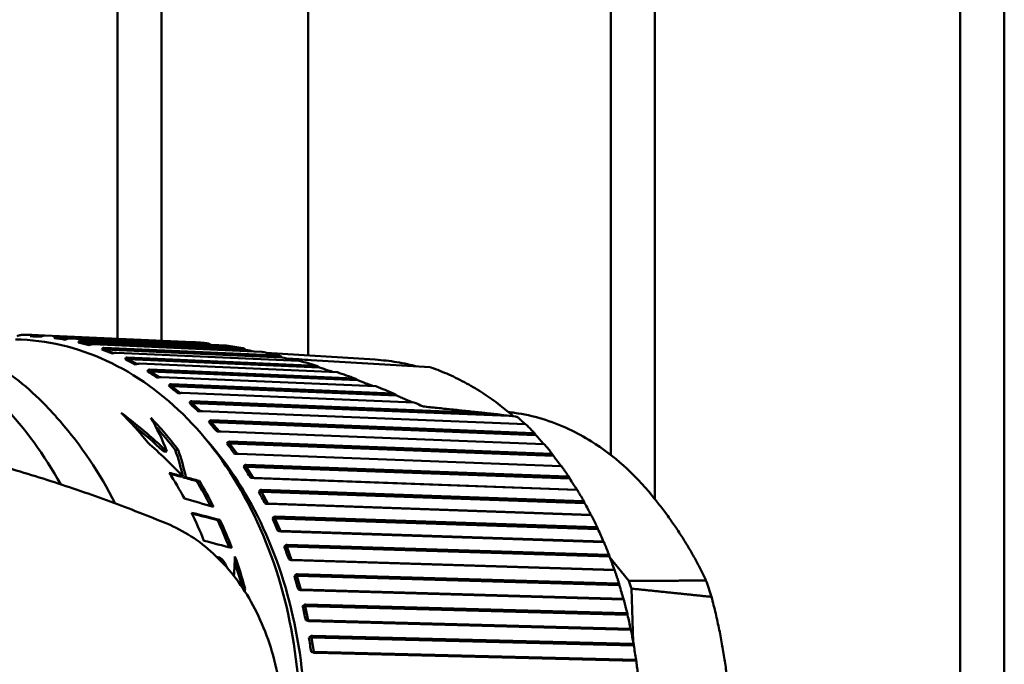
# Model space of a CAD drawing. Header units: millimetres. Extents: x 0 to 6049, y -120 to 1682.
# Tile 133 of 256: x 1227 to 1261, y 1110 to 1132. Entities that reach past the tile are written whole.
import ezdxf

# ---------------------------------------------------------------- set-up
doc = ezdxf.new("R2010")
doc.units = ezdxf.units.MM
doc.header["$LTSCALE"] = 2
doc.layers.add('Sichtbar (ISO)', color=7, linetype='Continuous', lineweight=50)

msp = doc.modelspace()

# ---------------------------------------------------------------- linework, layer by layer
at = {"layer": 'Sichtbar (ISO)'}
for p, q in [((1230.407, 1375.979), (1230.407, 1120.797)), ((1231.907, 1120.729), (1231.907, 1157.083)), ((1236.907, 1157.083), (1236.907, 1120.228)), ((1247.207, 1116.838), (1247.207, 1145.37)), ((1248.707, 1145.37), (1248.707, 1115.337)), ((1259.107, 1095.37), (1259.107, 1145.37)), ((1260.607, 1145.37), (1260.607, 1095.37)), ((1227.44, 1120.88), (1227.527, 1120.879)), ((1227.923, 1120.907), (1227.495, 1120.927)), ((1227.816, 1120.866), (1227.527, 1120.879)), ((1227.938, 1120.908), (1232.976, 1120.681)), ((1233.487, 1120.638), (1228.321, 1120.87)), ((1228.263, 1120.82), (1228.35, 1120.819)), ((1228.651, 1120.772), (1228.35, 1120.819)), ((1228.35, 1120.819), (1228.737, 1120.801)), ((1228.761, 1120.803), (1234.115, 1120.562)), ((1229.079, 1120.669), (1229.166, 1120.668)), ((1229.141, 1120.723), (1229.14, 1120.723)), ((1234.665, 1120.476), (1229.141, 1120.723)), ((1229.476, 1120.585), (1229.166, 1120.668)), ((1229.166, 1120.668), (1234.773, 1120.417)), ((1229.574, 1120.607), (1235.329, 1120.349)), ((1229.882, 1120.429), (1229.969, 1120.427)), ((1235.902, 1120.221), (1229.947, 1120.485)), ((1229.947, 1120.485), (1229.947, 1120.485)), ((1230.283, 1120.306), (1229.969, 1120.427)), ((1229.969, 1120.427), (1236.011, 1120.16)), ((1230.371, 1120.321), (1236.589, 1120.046)), ((1239.189, 1120.083), (1235.477, 1120.319)), ((1230.667, 1120.1), (1230.754, 1120.098)), ((1237.178, 1119.877), (1230.735, 1120.158)), ((1230.735, 1120.158), (1230.735, 1120.158)), ((1231.068, 1119.938), (1230.754, 1120.098)), ((1230.754, 1120.098), (1237.289, 1119.813)), ((1231.148, 1119.948), (1237.882, 1119.654)), ((1237.001, 1120.07), (1241.055, 1119.823)), ((1231.428, 1119.685), (1231.515, 1119.683)), ((1238.48, 1119.446), (1231.5, 1119.745)), ((1231.826, 1119.483), (1231.515, 1119.683)), ((1231.515, 1119.683), (1238.591, 1119.38)), ((1231.898, 1119.49), (1239.193, 1119.177)), ((1232.16, 1119.187), (1232.247, 1119.185)), ((1239.796, 1118.932), (1232.236, 1119.249)), ((1232.551, 1118.946), (1232.247, 1119.185)), ((1232.247, 1119.185), (1239.907, 1118.864)), ((1232.616, 1118.95), (1240.513, 1118.62)), ((1232.858, 1118.609), (1232.945, 1118.607)), ((1242.762, 1118.272), (1232.938, 1118.672)), ((1233.238, 1118.33), (1232.945, 1118.607)), ((1232.945, 1118.607), (1243.748, 1118.167)), ((1233.299, 1118.332), (1244.298, 1117.884)), ((1243.748, 1118.167), (1243.966, 1118.144)), ((1233.518, 1117.955), (1233.605, 1117.954)), ((1244.587, 1117.586), (1233.602, 1118.019)), ((1233.884, 1117.64), (1233.605, 1117.954)), ((1233.605, 1117.954), (1244.649, 1117.518)), ((1233.94, 1117.64), (1244.925, 1117.207)), ((1244.649, 1117.518), (1244.635, 1117.545)), ((1234.134, 1117.23), (1234.221, 1117.229)), ((1234.484, 1116.88), (1234.221, 1117.229)), ((1234.221, 1117.229), (1245.252, 1116.809)), ((1245.194, 1116.877), (1234.222, 1117.295)), ((1232.086, 1116.96), (1231.985, 1116.953)), ((1232.477, 1117.016), (1232.375, 1117.009)), ((1234.535, 1116.879), (1245.507, 1116.462)), ((1245.252, 1116.809), (1245.239, 1116.837)), ((1245.755, 1116.104), (1234.796, 1116.503)), ((1234.703, 1116.439), (1234.79, 1116.438)), ((1235.031, 1116.059), (1234.79, 1116.438)), ((1234.79, 1116.438), (1245.809, 1116.036)), ((1232.639, 1116.107), (1232.545, 1116.101)), ((1232.736, 1116.081), (1232.643, 1116.074)), ((1233.193, 1115.956), (1233.1, 1115.95)), ((1234.944, 1116.061), (1235.031, 1116.059)), ((1235.031, 1116.059), (1246.05, 1115.657)), ((1235.081, 1116.054), (1246.041, 1115.655)), ((1245.809, 1116.036), (1245.798, 1116.063)), ((1235.221, 1115.587), (1235.308, 1115.585)), ((1235.524, 1115.181), (1235.308, 1115.585)), ((1235.308, 1115.585), (1246.316, 1115.202)), ((1246.266, 1115.27), (1235.317, 1115.651)), ((1246.057, 1115.656), (1246.05, 1115.657)), ((1235.437, 1115.183), (1235.524, 1115.181)), ((1235.524, 1115.181), (1246.532, 1114.798)), ((1235.574, 1115.171), (1246.523, 1114.79)), ((1246.316, 1115.202), (1246.306, 1115.23)), ((1233.899, 1114.628), (1233.813, 1114.622)), ((1235.684, 1114.679), (1235.771, 1114.678)), ((1235.962, 1114.251), (1235.771, 1114.678)), ((1235.771, 1114.678), (1246.769, 1114.315)), ((1246.723, 1114.381), (1235.784, 1114.742)), ((1246.539, 1114.795), (1246.532, 1114.798)), ((1235.874, 1114.252), (1235.962, 1114.251)), ((1235.962, 1114.251), (1246.96, 1113.888)), ((1236.011, 1114.235), (1246.949, 1113.874)), ((1246.769, 1114.315), (1246.761, 1114.342)), ((1246.966, 1113.882), (1246.96, 1113.888)), ((1236.089, 1113.723), (1236.176, 1113.721)), ((1236.339, 1113.274), (1236.176, 1113.721)), ((1236.176, 1113.721), (1247.166, 1113.38)), ((1247.124, 1113.444), (1236.193, 1113.784)), ((1236.252, 1113.276), (1236.339, 1113.274)), ((1236.339, 1113.274), (1247.329, 1112.933)), ((1236.387, 1113.254), (1247.317, 1112.914)), ((1247.166, 1113.38), (1247.159, 1113.406)), ((1247.18, 1113.343), (1247.826, 1112.551)), ((1247.335, 1112.925), (1247.329, 1112.933)), ((1236.433, 1112.724), (1236.52, 1112.723)), ((1236.655, 1112.259), (1236.52, 1112.723)), ((1236.52, 1112.723), (1247.503, 1112.403)), ((1247.464, 1112.466), (1236.542, 1112.783)), ((1234.756, 1112.289), (1234.687, 1112.284)), ((1236.568, 1112.26), (1236.655, 1112.259)), ((1236.655, 1112.259), (1247.638, 1111.939)), ((1236.702, 1112.233), (1247.625, 1111.915)), ((1247.503, 1112.403), (1247.498, 1112.429)), ((1247.97, 1110.482), (1247.916, 1112.289)), ((1247.643, 1111.929), (1247.638, 1111.939)), ((1236.714, 1111.69), (1236.802, 1111.688)), ((1236.908, 1111.211), (1236.802, 1111.688)), ((1236.802, 1111.688), (1247.778, 1111.392)), ((1247.744, 1111.452), (1236.826, 1111.747)), ((1236.82, 1111.212), (1236.908, 1111.211)), ((1236.908, 1111.211), (1247.884, 1110.914)), ((1236.952, 1111.18), (1247.869, 1110.885)), ((1247.778, 1111.392), (1247.775, 1111.416)), ((1247.889, 1110.902), (1247.884, 1110.914)), ((1236.931, 1110.627), (1237.018, 1110.625)), ((1237.094, 1110.137), (1237.018, 1110.625)), ((1237.018, 1110.625), (1247.99, 1110.352)), ((1247.959, 1110.409), (1237.046, 1110.681)), ((1237.007, 1110.139), (1237.094, 1110.137)), ((1237.094, 1110.137), (1248.066, 1109.864)), ((1247.99, 1110.352), (1247.988, 1110.376)), ((1237.136, 1110.101), (1248.049, 1109.83)), ((1248.07, 1109.85), (1248.066, 1109.864))]:
    msp.add_line(p, q, dxfattribs=at)
msp.add_arc((1241.048, 1119.723), 0.1, 70.7907, 80.8245, dxfattribs=at)
for centre, major_axis, ratio, start_param, end_param in [((1227.675, 1120.871), (0.707, -0.03), 0.00169, 4.373534, 4.908533), ((1228.497, 1120.791), (0.702, -0.108), 0.00948, 4.374417, 4.909416), ((1229.31, 1120.62), (0.693, -0.185), 0.016915, 4.376469, 4.911468), ((1230.109, 1120.359), (0.678, -0.261), 0.023752, 4.379533, 4.914532), ((1230.889, 1120.01), (0.659, -0.335), 0.029823, 4.383399, 4.918398), ((1231.644, 1119.576), (0.636, -0.407), 0.035041, 4.387832, 4.922831), ((1232.369, 1119.06), (0.608, -0.476), 0.039394, 4.392608, 4.927607), ((1219.613, 1106.877), (-0.278, -14.794), 0.746427, 2.235398, 2.489776), ((1233.058, 1118.465), (0.576, -0.542), 0.042929, 4.397536, 4.932535), ((1224.622, 1107.562), (0.249, 13.248), 0.746427, 5.547874, 5.668127), ((1227.743, 1107.503), (-7.183, 12.484), 0.648391, 5.144381, 5.296743), ((1227.743, 1107.503), (-7.129, 12.39), 0.648391, 5.151324, 5.258345), ((1221.837, 1107.614), (8.011, 12.28), 0.590507, 5.869793, 6.00294), ((1225.481, 1107.546), (-0.249, -13.248), 0.746427, 2.381134, 2.50732), ((1233.708, 1117.795), (0.54, -0.604), 0.04573, 4.402465, 4.937464), ((1244.013, 1118.095), (0.0757, -0.0412), 0.360657, 2.232714, 2.42318), ((1243.989, 1118.087), (0.1, -0.037), 0.464091, 0.833537, 1.839702), ((1225.481, 1107.546), (0.247, 13.148), 0.746427, 5.529767, 5.62007), ((1236.356, 1117.691), (-10.802, 6.952), 0.404839, 4.091874, 4.129788), ((1227.626, 1107.506), (-7.57, 12.429), 0.636298, 5.044086, 5.163838), ((1234.314, 1117.054), (0.5, -0.662), 0.047898, 4.407287, 4.942286), ((1221.972, 1107.612), (8.39, 12.136), 0.572844, 5.798667, 5.893189), ((1221.972, 1107.612), (8.453, 12.228), 0.572844, 5.78908, 5.886148), ((1236.959, 1116.955), (-10.241, 7.753), 0.446169, 4.12502, 4.163664), ((1224.622, 1107.562), (0.249, 13.248), 0.746427, 5.355149, 5.439937), ((1130.679, 1102.582), (159.604, -17.713), 0.196305, 0.899793, 0.903583), ((1132.86, 1102.788), (156.391, -17.357), 0.196304, 0.901646, 0.904527), ((1234.872, 1116.249), (0.457, -0.715), 0.049541, 4.411936, 4.946935), ((1221.972, 1107.612), (8.39, 12.136), 0.572844, 5.794852, 5.798144), ((1129.742, 1102.372), (161.28, -17.899), 0.196306, 0.89716, 0.900849), ((1127.565, 1102.17), (164.476, -18.254), 0.196307, 0.895396, 0.899012), ((1225.481, 1107.546), (0.247, 13.148), 0.746427, 5.338872, 5.419792), ((1225.481, 1107.546), (-0.249, -13.248), 0.746427, 2.189241, 2.272565), ((1237.514, 1116.153), (-9.592, 8.544), 0.484363, 4.16328, 4.202207), ((1235.378, 1115.384), (0.411, -0.764), 0.05076, 4.416375, 4.951374), ((1247.456, 1107.133), (-43.333, 13.587), 0.081004, 5.061148, 5.085463), ((1238.017, 1115.293), (-8.846, 9.314), 0.51916, 4.206657, 4.245585), ((1224.622, 1107.562), (0.249, 13.248), 0.746427, 5.22682, 5.310906), ((1051.332, 1095.699), (269.082, -24.844), 0.176836, 0.841553, 0.846432), ((1054.141, 1095.924), (265.105, -24.477), 0.176835, 0.842561, 0.846993), ((1230.422, 1107.453), (0.138, 7.37), 0.746428, 5.999976, 6.000008), ((1225.481, 1107.546), (0.247, 13.148), 0.746427, 5.213205, 5.294632), ((1225.481, 1107.546), (-0.249, -13.248), 0.746427, 2.065545, 2.148751), ((1235.828, 1114.465), (0.362, -0.808), 0.051645, 4.420593, 4.955592), ((1238.465, 1114.379), (-7.997, 10.052), 0.55032, 4.254966, 4.293893), ((1023.097, 1093.272), (305.158, -28.172), 0.176847, 0.822832, 0.827127), ((1236.219, 1113.499), (0.31, -0.845), 0.052274, 4.424598, 4.959597), ((1222.933, 1107.319), (8.943, 12.513), 0.575976, 5.513747, 5.567174), ((1225.481, 1107.546), (0.247, 13.148), 0.746427, 5.097116, 5.168213), ((1225.481, 1107.546), (-0.249, -13.248), 0.746427, 1.950913, 2.040613), ((1238.854, 1113.417), (-7.043, 10.742), 0.577633, 4.3082, 4.347128), ((1236.549, 1112.491), (0.257, -0.878), 0.052729, 4.428488, 4.963314), ((1239.628, 1107.28), (-0.228, -12.127), 0.746427, 2.010581, 2.034419), ((1242.425, 1107.228), (0.224, 11.944), 0.746427, 5.138029, 5.189579), ((1223.639, 1107.58), (9.239, 12.152), 0.5404, 5.461736, 5.468749), ((1239.183, 1112.415), (-5.981, 11.367), 0.600911, 4.366208, 4.405135), ((1236.816, 1111.45), (0.201, -0.904), 0.053003, 4.432048, 4.967047), ((1239.448, 1111.379), (-4.818, 11.907), 0.619994, 4.42865, 4.467578), ((1237.017, 1110.382), (0.144, -0.924), 0.053193, 4.435552, 4.970551), ((1239.648, 1110.317), (-3.564, 12.341), 0.634754, 4.494973, 4.5339)]:
    msp.add_ellipse(centre, major_axis=major_axis, ratio=ratio, start_param=start_param, end_param=end_param, dxfattribs=at)
for points, knots in [([(1223.071, 1120.995), (1223.299, 1120.976), (1223.528, 1120.945), (1224.128, 1120.832), (1224.497, 1120.73), (1225.222, 1120.466), (1225.577, 1120.303), (1226.268, 1119.921), (1226.604, 1119.7), (1227.251, 1119.206), (1227.562, 1118.932), (1227.858, 1118.634)], [4.8266392, 4.8266392, 4.8266392, 4.8266392, 4.9028893, 4.9028893, 5.0283472, 5.0283472, 5.1538051, 5.1538051, 5.279263, 5.279263, 5.4047209, 5.4047209, 5.4047209, 5.4047209]), ([(1227.103, 1120.922), (1227.089, 1120.921), (1227.071, 1120.917), (1227.034, 1120.902), (1227.009, 1120.888), (1226.988, 1120.874)], [0.00075191, 0.00075191, 0.00075191, 0.00075191, 0.0066416, 0.0066416, 0.0141713, 0.0141713, 0.0141713, 0.0141713]), ([(1227.103, 1120.922), (1227.129, 1120.923), (1227.155, 1120.924), (1227.207, 1120.925), (1227.233, 1120.926), (1227.285, 1120.927), (1227.311, 1120.927), (1227.362, 1120.927), (1227.388, 1120.927), (1227.44, 1120.927), (1227.466, 1120.927), (1227.492, 1120.927)], [4.73449855, 4.73449855, 4.73449855, 4.73449855, 4.74218736, 4.74218736, 4.74987616, 4.74987616, 4.75756497, 4.75756497, 4.76525378, 4.76525378, 4.77294259, 4.77294259, 4.77294259, 4.77294259]), ([(1227.44, 1120.88), (1227.441, 1120.894), (1227.447, 1120.908), (1227.464, 1120.923), (1227.478, 1120.927), (1227.493, 1120.927), (1227.494, 1120.927), (1227.494, 1120.927), (1227.495, 1120.927)], [-0.0141713, -0.0141713, -0.0141713, -0.0141713, -0.0066416, -0.0066416, 0, 0, 0, 0.00033523, 0.00033523, 0.00033523, 0.00033523]), ([(1227.938, 1120.908), (1227.937, 1120.908), (1227.936, 1120.908), (1227.936, 1120.908), (1227.921, 1120.908), (1227.9, 1120.904), (1227.86, 1120.89), (1227.835, 1120.877), (1227.813, 1120.864)], [-0.00033523, -0.00033523, -0.00033523, -0.00033523, 0, 0, 0, 0.0066416, 0.0066416, 0.0141713, 0.0141713, 0.0141713, 0.0141713]), ([(1228.263, 1120.82), (1228.265, 1120.835), (1228.272, 1120.85), (1228.29, 1120.866), (1228.304, 1120.871), (1228.319, 1120.87), (1228.32, 1120.87), (1228.321, 1120.87), (1228.321, 1120.87)], [-0.0141713, -0.0141713, -0.0141713, -0.0141713, -0.0066416, -0.0066416, 0, 0, 0, 0.00033523, 0.00033523, 0.00033523, 0.00033523]), ([(1226.936, 1120.771), (1227.991, 1120.751), (1229.041, 1120.506), (1231.029, 1119.589), (1231.966, 1118.916), (1233.636, 1117.208), (1234.366, 1116.171), (1235.545, 1113.838), (1235.991, 1112.541), (1236.554, 1109.821), (1236.671, 1108.399), (1236.561, 1105.571), (1236.336, 1104.167), (1235.564, 1101.519), (1235.019, 1100.275), (1233.662, 1098.075), (1232.851, 1097.118), (1231.045, 1095.593), (1230.051, 1095.024), (1228.174, 1094.395), (1227.305, 1094.259), (1226.438, 1094.276)], [4.777431, 4.777431, 4.777431, 4.777431, 5.093666, 5.093666, 5.41157, 5.41157, 5.731888, 5.731888, 6.053263, 6.053263, 6.374855, 6.374855, 6.696461, 6.696461, 7.018042, 7.018042, 7.339323, 7.339323, 7.659316, 7.659316, 7.919024, 7.919024, 7.919024, 7.919024]), ([(1228.761, 1120.803), (1228.76, 1120.803), (1228.759, 1120.803), (1228.759, 1120.803), (1228.744, 1120.803), (1228.723, 1120.799), (1228.682, 1120.787), (1228.656, 1120.775), (1228.633, 1120.763)], [-0.00033523, -0.00033523, -0.00033523, -0.00033523, 0, 0, 0, 0.0066416, 0.0066416, 0.0141713, 0.0141713, 0.0141713, 0.0141713]), ([(1229.079, 1120.669), (1229.082, 1120.685), (1229.089, 1120.701), (1229.109, 1120.718), (1229.124, 1120.723), (1229.138, 1120.723), (1229.139, 1120.723), (1229.14, 1120.723), (1229.141, 1120.723)], [-0.0141713, -0.0141713, -0.0141713, -0.0141713, -0.0066416, -0.0066416, 0, 0, 0, 0.00033523, 0.00033523, 0.00033523, 0.00033523]), ([(1229.574, 1120.607), (1229.573, 1120.607), (1229.572, 1120.607), (1229.572, 1120.607), (1229.557, 1120.607), (1229.536, 1120.604), (1229.495, 1120.592), (1229.467, 1120.582), (1229.444, 1120.572)], [-0.00033523, -0.00033523, -0.00033523, -0.00033523, 0, 0, 0, 0.0066416, 0.0066416, 0.0141713, 0.0141713, 0.0141713, 0.0141713]), ([(1232.976, 1120.681), (1233.03, 1120.677), (1233.085, 1120.673), (1233.141, 1120.669), (1233.197, 1120.665), (1233.254, 1120.66), (1233.311, 1120.655), (1233.369, 1120.65), (1233.428, 1120.644), (1233.487, 1120.638)], [0, 0, 0, 0, 0.333333, 0.333333, 0.333333, 0.666667, 0.666667, 0.666667, 1, 1, 1, 1]), ([(1233.487, 1120.638), (1233.492, 1120.638), (1233.498, 1120.637), (1233.511, 1120.633), (1233.518, 1120.63), (1233.54, 1120.62), (1233.555, 1120.611), (1233.572, 1120.599)], [-0.01197405, -0.01197405, -0.01197405, -0.01197405, -0.00922499, -0.00922499, -0.0061999, -0.0061999, -0.00000205, -0.00000205, -0.00000205, -0.00000205]), ([(1233.572, 1120.599), (1233.575, 1120.596), (1233.579, 1120.594), (1233.585, 1120.589), (1233.588, 1120.587), (1233.59, 1120.585)], [-0.002820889, -0.002820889, -0.002820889, -0.002820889, -0.001412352, -0.001412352, -0.000459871, -0.000459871, -0.000459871, -0.000459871]), ([(1229.882, 1120.429), (1229.886, 1120.445), (1229.895, 1120.462), (1229.915, 1120.48), (1229.93, 1120.485), (1229.945, 1120.485), (1229.945, 1120.485), (1229.946, 1120.485), (1229.947, 1120.485)], [-0.0141713, -0.0141713, -0.0141713, -0.0141713, -0.0066416, -0.0066416, 0, 0, 0, 0.00033523, 0.00033523, 0.00033523, 0.00033523]), ([(1230.371, 1120.321), (1230.371, 1120.321), (1230.37, 1120.321), (1230.369, 1120.321), (1230.354, 1120.321), (1230.333, 1120.319), (1230.291, 1120.309), (1230.263, 1120.3), (1230.24, 1120.291)], [-0.00033523, -0.00033523, -0.00033523, -0.00033523, 0, 0, 0, 0.0066416, 0.0066416, 0.0141713, 0.0141713, 0.0141713, 0.0141713]), ([(1234.665, 1120.476), (1234.671, 1120.475), (1234.677, 1120.474), (1234.691, 1120.47), (1234.699, 1120.466), (1234.724, 1120.454), (1234.741, 1120.443), (1234.758, 1120.429)], [-0.01241265, -0.01241265, -0.01241265, -0.01241265, -0.00968414, -0.00968414, -0.00662785, -0.00662785, -0.00002694, -0.00002694, -0.00002694, -0.00002694]), ([(1234.758, 1120.429), (1234.761, 1120.427), (1234.763, 1120.425), (1234.768, 1120.421), (1234.771, 1120.419), (1234.773, 1120.417)], [-0.00215078, -0.00215078, -0.00215078, -0.00215078, -0.001095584, -0.001095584, -0.000093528, -0.000093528, -0.000093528, -0.000093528]), ([(1234.773, 1120.417), (1234.867, 1120.399), (1234.961, 1120.382), (1235.059, 1120.363), (1235.064, 1120.362), (1235.069, 1120.361)], [-0.05812699, -0.05812699, -0.05812699, -0.05812699, -0.02907056, -0.02907056, -0.02751179, -0.02751179, -0.02751179, -0.02751179]), ([(1235.902, 1120.221), (1235.909, 1120.221), (1235.916, 1120.219), (1235.931, 1120.214), (1235.94, 1120.21), (1235.968, 1120.195), (1235.989, 1120.18), (1236.009, 1120.161)], [-0.01594754, -0.01594754, -0.01594754, -0.01594754, -0.01261025, -0.01261025, -0.00881535, -0.00881535, -0.00004671, -0.00004671, -0.00004671, -0.00004671]), ([(1230.667, 1120.1), (1230.672, 1120.117), (1230.681, 1120.134), (1230.703, 1120.153), (1230.718, 1120.159), (1230.733, 1120.158), (1230.734, 1120.158), (1230.735, 1120.158), (1230.735, 1120.158)], [-0.0141713, -0.0141713, -0.0141713, -0.0141713, -0.0066416, -0.0066416, 0, 0, 0, 0.00033523, 0.00033523, 0.00033523, 0.00033523]), ([(1231.148, 1119.948), (1231.147, 1119.948), (1231.146, 1119.948), (1231.146, 1119.948), (1231.131, 1119.948), (1231.109, 1119.946), (1231.067, 1119.938), (1231.038, 1119.93), (1231.014, 1119.922)], [-0.00033523, -0.00033523, -0.00033523, -0.00033523, 0, 0, 0, 0.0066416, 0.0066416, 0.0141713, 0.0141713, 0.0141713, 0.0141713]), ([(1236.01, 1120.161), (1236.106, 1120.136), (1236.202, 1120.111), (1236.343, 1120.076), (1236.387, 1120.064), (1236.432, 1120.053)], [-0.06092289, -0.06092289, -0.06092289, -0.06092289, -0.03104478, -0.03104478, -0.01714483, -0.01714483, -0.01714483, -0.01714483]), ([(1237.178, 1119.877), (1237.186, 1119.877), (1237.193, 1119.875), (1237.211, 1119.869), (1237.22, 1119.864), (1237.249, 1119.847), (1237.27, 1119.831), (1237.289, 1119.813)], [-0.01564674, -0.01564674, -0.01564674, -0.01564674, -0.0122825, -0.0122825, -0.00839833, -0.00839833, -0.00001113, -0.00001113, -0.00001113, -0.00001113]), ([(1239.189, 1120.083), (1239.311, 1120.075), (1239.433, 1120.064), (1239.677, 1120.036), (1239.798, 1120.019), (1240.04, 1119.979), (1240.161, 1119.956), (1240.39, 1119.906), (1240.499, 1119.879), (1240.607, 1119.85)], [4.8107276, 4.8107276, 4.8107276, 4.8107276, 4.8488613, 4.8488613, 4.8869949, 4.8869949, 4.9251286, 4.9251286, 4.9596029, 4.9596029, 4.9596029, 4.9596029]), ([(1231.428, 1119.685), (1231.434, 1119.703), (1231.445, 1119.721), (1231.468, 1119.74), (1231.483, 1119.746), (1231.498, 1119.745), (1231.499, 1119.745), (1231.499, 1119.745), (1231.5, 1119.745)], [-0.0141713, -0.0141713, -0.0141713, -0.0141713, -0.0066416, -0.0066416, 0, 0, 0, 0.00033523, 0.00033523, 0.00033523, 0.00033523]), ([(1237.289, 1119.813), (1237.389, 1119.782), (1237.488, 1119.75), (1237.651, 1119.699), (1237.714, 1119.679), (1237.777, 1119.659)], [-0.0624852, -0.0624852, -0.0624852, -0.0624852, -0.03107427, -0.03107427, -0.01122518, -0.01122518, -0.01122518, -0.01122518]), ([(1241.081, 1119.817), (1241.288, 1119.745), (1241.493, 1119.664), (1241.898, 1119.484), (1242.098, 1119.385), (1242.492, 1119.169), (1242.687, 1119.052), (1243.069, 1118.802), (1243.257, 1118.668), (1243.597, 1118.407), (1243.75, 1118.282), (1243.899, 1118.151)], [5.017179, 5.017179, 5.017179, 5.017179, 5.0833861, 5.0833861, 5.1495931, 5.1495931, 5.2158001, 5.2158001, 5.2820071, 5.2820071, 5.3376714, 5.3376714, 5.3376714, 5.3376714]), ([(1231.898, 1119.49), (1231.897, 1119.49), (1231.896, 1119.49), (1231.896, 1119.49), (1231.881, 1119.49), (1231.859, 1119.488), (1231.816, 1119.482), (1231.787, 1119.476), (1231.763, 1119.47)], [-0.00033523, -0.00033523, -0.00033523, -0.00033523, 0, 0, 0, 0.0066416, 0.0066416, 0.0141713, 0.0141713, 0.0141713, 0.0141713]), ([(1232.16, 1119.187), (1232.167, 1119.205), (1232.179, 1119.224), (1232.203, 1119.243), (1232.219, 1119.249), (1232.234, 1119.249), (1232.235, 1119.249), (1232.235, 1119.249), (1232.236, 1119.249)], [-0.0141713, -0.0141713, -0.0141713, -0.0141713, -0.0066416, -0.0066416, 0, 0, 0, 0.00033523, 0.00033523, 0.00033523, 0.00033523]), ([(1238.48, 1119.446), (1238.487, 1119.446), (1238.495, 1119.444), (1238.512, 1119.439), (1238.521, 1119.434), (1238.55, 1119.417), (1238.571, 1119.4), (1238.591, 1119.38)], [-0.01734727, -0.01734727, -0.01734727, -0.01734727, -0.01371519, -0.01371519, -0.00949278, -0.00949278, -0.00011668, -0.00011668, -0.00011668, -0.00011668]), ([(1238.591, 1119.38), (1238.63, 1119.365), (1238.669, 1119.351), (1238.747, 1119.321), (1238.786, 1119.307), (1238.825, 1119.292)], [-0.02495633, -0.02495633, -0.02495633, -0.02495633, -0.01246526, -0.01246526, -0.00001437, -0.00001437, -0.00001437, -0.00001437]), ([(1239.122, 1119.18), (1239.085, 1119.194), (1239.048, 1119.208), (1238.949, 1119.246), (1238.887, 1119.269), (1238.825, 1119.292)], [0.00777055, 0.00777055, 0.00777055, 0.00777055, 0.01963567, 0.01963567, 0.03950197, 0.03950197, 0.03950197, 0.03950197]), ([(1239.211, 1119.175), (1239.211, 1119.175), (1239.211, 1119.175), (1239.207, 1119.176), (1239.2, 1119.177), (1239.193, 1119.177)], [-0.003365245, -0.003365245, -0.003365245, -0.003365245, -0.00332182, -0.00332182, -0.000001, -0.000001, -0.000001, -0.000001]), ([(1232.616, 1118.95), (1232.616, 1118.95), (1232.615, 1118.95), (1232.614, 1118.95), (1232.599, 1118.951), (1232.578, 1118.949), (1232.534, 1118.944), (1232.505, 1118.94), (1232.48, 1118.935)], [-0.00033523, -0.00033523, -0.00033523, -0.00033523, 0, 0, 0, 0.0066416, 0.0066416, 0.0141713, 0.0141713, 0.0141713, 0.0141713]), ([(1239.796, 1118.932), (1239.803, 1118.932), (1239.812, 1118.93), (1239.829, 1118.924), (1239.839, 1118.919), (1239.868, 1118.901), (1239.888, 1118.884), (1239.907, 1118.864)], [-0.01693896, -0.01693896, -0.01693896, -0.01693896, -0.01333476, -0.01333476, -0.00909051, -0.00909051, -0.00019793, -0.00019793, -0.00019793, -0.00019793]), ([(1240.217, 1118.73), (1240.165, 1118.752), (1240.113, 1118.775), (1240.01, 1118.819), (1239.959, 1118.842), (1239.907, 1118.864)], [0.00000996, 0.00000996, 0.00000996, 0.00000996, 0.01694009, 0.01694009, 0.03382647, 0.03382647, 0.03382647, 0.03382647]), ([(1232.858, 1118.609), (1232.867, 1118.628), (1232.879, 1118.646), (1232.905, 1118.667), (1232.921, 1118.673), (1232.936, 1118.672), (1232.937, 1118.672), (1232.938, 1118.672), (1232.938, 1118.672)], [-0.0141713, -0.0141713, -0.0141713, -0.0141713, -0.0066416, -0.0066416, 0, 0, 0, 0.00033524, 0.00033524, 0.00033524, 0.00033524]), ([(1240.217, 1118.73), (1240.265, 1118.709), (1240.316, 1118.687), (1240.398, 1118.651), (1240.431, 1118.636), (1240.465, 1118.622)], [-0.03220105, -0.03220105, -0.03220105, -0.03220105, -0.01611117, -0.01611117, -0.00519773, -0.00519773, -0.00519773, -0.00519773]), ([(1240.533, 1118.617), (1240.533, 1118.617), (1240.532, 1118.617), (1240.527, 1118.618), (1240.521, 1118.619), (1240.513, 1118.62)], [-0.004007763, -0.004007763, -0.004007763, -0.004007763, -0.003511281, -0.003511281, -0.000001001, -0.000001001, -0.000001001, -0.000001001]), ([(1240.817, 1118.49), (1240.977, 1118.473), (1241.138, 1118.457), (1241.459, 1118.423), (1241.619, 1118.406), (1241.94, 1118.372), (1242.1, 1118.355), (1242.421, 1118.321), (1242.581, 1118.304), (1242.901, 1118.27), (1243.062, 1118.253), (1243.222, 1118.236)], [1.550309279, 1.550309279, 1.550309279, 1.550309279, 1.550743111, 1.550743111, 1.551176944, 1.551176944, 1.551610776, 1.551610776, 1.552044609, 1.552044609, 1.552478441, 1.552478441, 1.552478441, 1.552478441]), ([(1233.299, 1118.332), (1233.298, 1118.332), (1233.297, 1118.332), (1233.296, 1118.332), (1233.282, 1118.333), (1233.26, 1118.332), (1233.216, 1118.329), (1233.187, 1118.326), (1233.161, 1118.322)], [-0.00033523, -0.00033523, -0.00033523, -0.00033523, 0, 0, 0, 0.0066416, 0.0066416, 0.0141713, 0.0141713, 0.0141713, 0.0141713]), ([(1242.762, 1118.272), (1242.794, 1118.271), (1242.825, 1118.269), (1242.972, 1118.26), (1243.09, 1118.25), (1243.39, 1118.218), (1243.574, 1118.194), (1243.748, 1118.167)], [0.0352948, 0.0352948, 0.0352948, 0.0352948, 0.0488343, 0.0488343, 0.0976685, 0.0976685, 0.1731541, 0.1731541, 0.1731541, 0.1731541]), ([(1248.614, 1115.452), (1248.001, 1116.203), (1247.306, 1116.825), (1246.299, 1117.456), (1246.041, 1117.596), (1245.181, 1117.998), (1244.561, 1118.184), (1243.933, 1118.273)], [-1.7461547, -1.7461547, -1.7461547, -1.7461547, -1.4108583, -1.4108583, -1.2994992, -1.2994992, -1.0455981, -1.0455981, -1.0455981, -1.0455981]), ([(1233.518, 1117.955), (1233.527, 1117.974), (1233.541, 1117.993), (1233.568, 1118.014), (1233.585, 1118.02), (1233.6, 1118.02), (1233.601, 1118.02), (1233.601, 1118.02), (1233.602, 1118.019)], [-0.0141713, -0.0141713, -0.0141713, -0.0141713, -0.0066416, -0.0066416, 0, 0, 0, 0.00033524, 0.00033524, 0.00033524, 0.00033524]), ([(1244.316, 1117.88), (1244.315, 1117.881), (1244.315, 1117.881), (1244.31, 1117.883), (1244.305, 1117.884), (1244.298, 1117.884)], [0.066702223, 0.066702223, 0.066702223, 0.066702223, 0.068033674, 0.068033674, 0.071182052, 0.071182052, 0.071182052, 0.071182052]), ([(1244.316, 1117.88), (1244.337, 1117.86), (1244.357, 1117.84), (1244.398, 1117.799), (1244.418, 1117.778), (1244.458, 1117.737), (1244.478, 1117.716), (1244.519, 1117.675), (1244.539, 1117.654), (1244.578, 1117.612), (1244.598, 1117.59), (1244.618, 1117.569)], [5.39562871, 5.39562871, 5.39562871, 5.39562871, 5.40343711, 5.40343711, 5.41124552, 5.41124552, 5.41905392, 5.41905392, 5.42686233, 5.42686233, 5.43467074, 5.43467074, 5.43467074, 5.43467074]), ([(1232.092, 1114.501), (1231.464, 1114.76), (1230.819, 1115.011), (1229.499, 1115.495), (1228.824, 1115.728), (1227.446, 1116.172), (1226.743, 1116.383), (1225.312, 1116.782), (1224.584, 1116.97), (1223.106, 1117.318), (1222.356, 1117.479), (1221.597, 1117.625)], [4.3837692, 4.3837692, 4.3837692, 4.3837692, 4.4146033, 4.4146033, 4.4454375, 4.4454375, 4.4762716, 4.4762716, 4.5071058, 4.5071058, 4.5379399, 4.5379399, 4.5379399, 4.5379399]), ([(1233.94, 1117.64), (1233.939, 1117.64), (1233.938, 1117.64), (1233.937, 1117.64), (1233.923, 1117.641), (1233.901, 1117.64), (1233.857, 1117.639), (1233.827, 1117.638), (1233.802, 1117.636)], [-0.00033523, -0.00033523, -0.00033523, -0.00033523, 0, 0, 0, 0.0066416, 0.0066416, 0.0141713, 0.0141713, 0.0141713, 0.0141713]), ([(1244.587, 1117.586), (1244.594, 1117.586), (1244.602, 1117.582), (1244.617, 1117.572), (1244.625, 1117.562), (1244.632, 1117.55), (1244.633, 1117.548), (1244.635, 1117.545)], [0.000173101, 0.000173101, 0.000173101, 0.000173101, 0.003321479, 0.003321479, 0.00724657, 0.00724657, 0.007986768, 0.007986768, 0.007986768, 0.007986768]), ([(1233.376, 1117.425), (1234.111, 1116.61), (1234.754, 1115.641), (1235.822, 1113.426), (1236.234, 1112.168), (1236.741, 1109.535), (1236.836, 1108.162), (1236.7, 1105.439), (1236.47, 1104.091), (1235.706, 1101.555), (1235.173, 1100.368), (1234.065, 1098.602), (1233.555, 1097.948), (1233, 1097.377)], [5.450623, 5.450623, 5.450623, 5.450623, 5.752813, 5.752813, 6.071354, 6.071354, 6.389718, 6.389718, 6.708075, 6.708075, 7.026453, 7.026453, 7.245833, 7.245833, 7.245833, 7.245833]), ([(1234.134, 1117.23), (1234.145, 1117.25), (1234.16, 1117.269), (1234.188, 1117.289), (1234.206, 1117.295), (1234.22, 1117.295), (1234.221, 1117.295), (1234.222, 1117.295), (1234.222, 1117.295)], [-0.0141713, -0.0141713, -0.0141713, -0.0141713, -0.0066416, -0.0066416, 0, 0, 0, 0.00033524, 0.00033524, 0.00033524, 0.00033524]), ([(1244.943, 1117.204), (1244.943, 1117.204), (1244.942, 1117.205), (1244.937, 1117.206), (1244.932, 1117.207), (1244.925, 1117.207)], [0.06625059, 0.06625059, 0.06625059, 0.06625059, 0.068033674, 0.068033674, 0.071182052, 0.071182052, 0.071182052, 0.071182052]), ([(1244.943, 1117.204), (1244.963, 1117.181), (1244.982, 1117.159), (1245.02, 1117.113), (1245.039, 1117.09), (1245.077, 1117.044), (1245.096, 1117.021), (1245.134, 1116.975), (1245.152, 1116.951), (1245.19, 1116.905), (1245.208, 1116.881), (1245.227, 1116.858)], [5.47815078, 5.47815078, 5.47815078, 5.47815078, 5.48601938, 5.48601938, 5.49388799, 5.49388799, 5.50175659, 5.50175659, 5.5096252, 5.5096252, 5.5174938, 5.5174938, 5.5174938, 5.5174938]), ([(1234.535, 1116.879), (1234.535, 1116.879), (1234.534, 1116.879), (1234.533, 1116.879), (1234.518, 1116.88), (1234.496, 1116.88), (1234.453, 1116.88), (1234.423, 1116.88), (1234.397, 1116.88)], [-0.00033523, -0.00033523, -0.00033523, -0.00033523, 0, 0, 0, 0.0066416, 0.0066416, 0.0141713, 0.0141713, 0.0141713, 0.0141713]), ([(1245.194, 1116.877), (1245.201, 1116.877), (1245.209, 1116.874), (1245.223, 1116.863), (1245.231, 1116.853), (1245.237, 1116.841), (1245.238, 1116.839), (1245.239, 1116.837)], [0.000173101, 0.000173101, 0.000173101, 0.000173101, 0.003321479, 0.003321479, 0.00724657, 0.00724657, 0.007986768, 0.007986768, 0.007986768, 0.007986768]), ([(1234.703, 1116.439), (1234.715, 1116.458), (1234.732, 1116.477), (1234.761, 1116.498), (1234.779, 1116.504), (1234.793, 1116.503), (1234.794, 1116.503), (1234.795, 1116.503), (1234.796, 1116.503)], [-0.0141713, -0.0141713, -0.0141713, -0.0141713, -0.0066416, -0.0066416, 0, 0, 0, 0.00033524, 0.00033524, 0.00033524, 0.00033524]), ([(1245.526, 1116.46), (1245.526, 1116.461), (1245.525, 1116.461), (1245.52, 1116.461), (1245.514, 1116.462), (1245.507, 1116.462)], [0.065845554, 0.065845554, 0.065845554, 0.065845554, 0.068033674, 0.068033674, 0.071182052, 0.071182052, 0.071182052, 0.071182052]), ([(1245.526, 1116.46), (1245.544, 1116.436), (1245.562, 1116.411), (1245.597, 1116.361), (1245.615, 1116.336), (1245.65, 1116.285), (1245.667, 1116.26), (1245.702, 1116.209), (1245.72, 1116.184), (1245.754, 1116.133), (1245.771, 1116.107), (1245.789, 1116.081)], [5.56067887, 5.56067887, 5.56067887, 5.56067887, 5.56860491, 5.56860491, 5.57653095, 5.57653095, 5.58445698, 5.58445698, 5.59238302, 5.59238302, 5.60030905, 5.60030905, 5.60030905, 5.60030905]), ([(1235.081, 1116.054), (1235.081, 1116.054), (1235.08, 1116.054), (1235.079, 1116.054), (1235.065, 1116.055), (1235.043, 1116.055), (1234.999, 1116.057), (1234.969, 1116.059), (1234.944, 1116.061)], [-0.00033523, -0.00033523, -0.00033523, -0.00033523, 0, 0, 0, 0.0066416, 0.0066416, 0.0141713, 0.0141713, 0.0141713, 0.0141713]), ([(1245.755, 1116.104), (1245.762, 1116.103), (1245.77, 1116.1), (1245.783, 1116.09), (1245.79, 1116.079), (1245.796, 1116.067), (1245.797, 1116.065), (1245.798, 1116.063)], [0.000173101, 0.000173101, 0.000173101, 0.000173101, 0.003321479, 0.003321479, 0.00724657, 0.00724657, 0.007986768, 0.007986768, 0.007986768, 0.007986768]), ([(1235.221, 1115.587), (1235.234, 1115.606), (1235.252, 1115.624), (1235.283, 1115.645), (1235.3, 1115.651), (1235.315, 1115.651), (1235.316, 1115.651), (1235.317, 1115.651), (1235.317, 1115.651)], [-0.0141713, -0.0141713, -0.0141713, -0.0141713, -0.0066416, -0.0066416, 0, 0, 0, 0.00033524, 0.00033524, 0.00033524, 0.00033524]), ([(1246.057, 1115.656), (1246.058, 1115.656), (1246.058, 1115.656), (1246.061, 1115.655), (1246.06, 1115.654), (1246.054, 1115.654), (1246.048, 1115.654), (1246.041, 1115.655)], [0.063368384, 0.063368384, 0.063368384, 0.063368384, 0.064108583, 0.064108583, 0.068033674, 0.068033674, 0.071182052, 0.071182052, 0.071182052, 0.071182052]), ([(1246.06, 1115.655), (1246.076, 1115.628), (1246.093, 1115.601), (1246.125, 1115.547), (1246.141, 1115.52), (1246.173, 1115.465), (1246.189, 1115.438), (1246.221, 1115.383), (1246.237, 1115.355), (1246.268, 1115.3), (1246.284, 1115.273), (1246.299, 1115.245)], [5.64321633, 5.64321633, 5.64321633, 5.64321633, 5.65119578, 5.65119578, 5.65917522, 5.65917522, 5.66715467, 5.66715467, 5.67513412, 5.67513412, 5.68311357, 5.68311357, 5.68311357, 5.68311357]), ([(1235.574, 1115.171), (1235.574, 1115.171), (1235.573, 1115.171), (1235.572, 1115.171), (1235.557, 1115.171), (1235.536, 1115.173), (1235.492, 1115.176), (1235.463, 1115.18), (1235.437, 1115.183)], [-0.00033523, -0.00033523, -0.00033523, -0.00033523, 0, 0, 0, 0.0066416, 0.0066416, 0.0141713, 0.0141713, 0.0141713, 0.0141713]), ([(1246.266, 1115.27), (1246.273, 1115.269), (1246.28, 1115.266), (1246.293, 1115.256), (1246.3, 1115.246), (1246.305, 1115.234), (1246.306, 1115.232), (1246.306, 1115.23)], [0.000173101, 0.000173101, 0.000173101, 0.000173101, 0.003321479, 0.003321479, 0.00724657, 0.00724657, 0.007986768, 0.007986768, 0.007986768, 0.007986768]), ([(1232.092, 1114.501), (1232.665, 1114.265), (1233.198, 1113.918), (1234.171, 1113.024), (1234.604, 1112.467), (1235.321, 1111.198), (1235.599, 1110.48), (1235.965, 1108.964), (1236.052, 1108.166), (1236.026, 1106.57), (1235.912, 1105.774), (1235.492, 1104.261), (1235.186, 1103.545), (1234.406, 1102.272), (1233.933, 1101.712), (1232.916, 1100.866), (1232.387, 1100.554), (1231.827, 1100.347)], [1.899448, 1.899448, 1.899448, 1.899448, 2.199692, 2.199692, 2.518522, 2.518522, 2.849513, 2.849513, 3.184094, 3.184094, 3.519115, 3.519115, 3.853716, 3.853716, 4.184746, 4.184746, 4.474632, 4.474632, 4.474632, 4.474632]), ([(1235.684, 1114.679), (1235.698, 1114.698), (1235.717, 1114.716), (1235.749, 1114.736), (1235.767, 1114.742), (1235.782, 1114.742), (1235.783, 1114.742), (1235.784, 1114.742), (1235.784, 1114.742)], [-0.0141713, -0.0141713, -0.0141713, -0.0141713, -0.0066416, -0.0066416, 0, 0, 0, 0.00033524, 0.00033524, 0.00033524, 0.00033524]), ([(1246.539, 1114.795), (1246.54, 1114.794), (1246.54, 1114.794), (1246.543, 1114.792), (1246.542, 1114.791), (1246.536, 1114.79), (1246.53, 1114.79), (1246.523, 1114.79)], [0.063368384, 0.063368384, 0.063368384, 0.063368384, 0.064108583, 0.064108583, 0.068033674, 0.068033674, 0.071182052, 0.071182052, 0.071182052, 0.071182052]), ([(1246.542, 1114.793), (1246.556, 1114.764), (1246.571, 1114.735), (1246.6, 1114.677), (1246.615, 1114.648), (1246.644, 1114.59), (1246.658, 1114.561), (1246.686, 1114.502), (1246.7, 1114.473), (1246.728, 1114.414), (1246.742, 1114.384), (1246.756, 1114.355)], [5.72576557, 5.72576557, 5.72576557, 5.72576557, 5.73379351, 5.73379351, 5.74182145, 5.74182145, 5.7498494, 5.7498494, 5.75787734, 5.75787734, 5.76590528, 5.76590528, 5.76590528, 5.76590528]), ([(1236.011, 1114.235), (1236.01, 1114.235), (1236.009, 1114.235), (1236.008, 1114.235), (1235.994, 1114.236), (1235.972, 1114.237), (1235.929, 1114.243), (1235.899, 1114.248), (1235.874, 1114.252)], [-0.00033523, -0.00033523, -0.00033523, -0.00033523, 0, 0, 0, 0.0066416, 0.0066416, 0.0141713, 0.0141713, 0.0141713, 0.0141713]), ([(1246.723, 1114.381), (1246.73, 1114.381), (1246.737, 1114.378), (1246.749, 1114.368), (1246.755, 1114.358), (1246.76, 1114.346), (1246.76, 1114.344), (1246.761, 1114.342)], [0.000173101, 0.000173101, 0.000173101, 0.000173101, 0.003321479, 0.003321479, 0.00724657, 0.00724657, 0.007986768, 0.007986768, 0.007986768, 0.007986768]), ([(1246.966, 1113.882), (1246.967, 1113.882), (1246.967, 1113.881), (1246.969, 1113.879), (1246.969, 1113.877), (1246.962, 1113.875), (1246.956, 1113.874), (1246.949, 1113.874)], [0.063368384, 0.063368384, 0.063368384, 0.063368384, 0.064108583, 0.064108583, 0.068033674, 0.068033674, 0.071182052, 0.071182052, 0.071182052, 0.071182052]), ([(1246.968, 1113.88), (1246.981, 1113.849), (1246.994, 1113.818), (1247.02, 1113.757), (1247.032, 1113.726), (1247.058, 1113.665), (1247.07, 1113.634), (1247.095, 1113.572), (1247.107, 1113.541), (1247.132, 1113.479), (1247.144, 1113.448), (1247.156, 1113.417)], [5.8083283, 5.8083283, 5.8083283, 5.8083283, 5.8163992, 5.8163992, 5.82447009, 5.82447009, 5.83254099, 5.83254099, 5.84061189, 5.84061189, 5.84868278, 5.84868278, 5.84868278, 5.84868278]), ([(1236.089, 1113.723), (1236.105, 1113.741), (1236.124, 1113.759), (1236.158, 1113.779), (1236.176, 1113.785), (1236.191, 1113.784), (1236.192, 1113.784), (1236.193, 1113.784), (1236.193, 1113.784)], [-0.0141713, -0.0141713, -0.0141713, -0.0141713, -0.0066416, -0.0066416, 0, 0, 0, 0.00033524, 0.00033524, 0.00033524, 0.00033524]), ([(1233.831, 1113.356), (1233.85, 1113.355), (1233.869, 1113.352), (1233.909, 1113.336), (1233.929, 1113.324), (1233.965, 1113.293), (1233.985, 1113.272), (1234.04, 1113.201), (1234.066, 1113.159), (1234.109, 1113.078), (1234.129, 1113.037), (1234.148, 1112.993)], [-0.04688227, -0.04688227, -0.04688227, -0.04688227, -0.04179937, -0.04179937, -0.03678953, -0.03678953, -0.03242911, -0.03242911, -0.02732589, -0.02732589, -0.02276729, -0.02276729, -0.02276729, -0.02276729]), ([(1233.842, 1113.321), (1233.85, 1113.315), (1233.859, 1113.309), (1233.884, 1113.287), (1233.905, 1113.267), (1233.933, 1113.23), (1233.936, 1113.226), (1233.939, 1113.222)], [-0.10781616, -0.10781616, -0.10781616, -0.10781616, -0.1014847, -0.1014847, -0.08905305, -0.08905305, -0.08755957, -0.08755957, -0.08755957, -0.08755957]), ([(1236.387, 1113.254), (1236.387, 1113.254), (1236.386, 1113.254), (1236.385, 1113.254), (1236.37, 1113.254), (1236.349, 1113.256), (1236.306, 1113.263), (1236.277, 1113.27), (1236.252, 1113.276)], [-0.00033523, -0.00033523, -0.00033523, -0.00033523, 0, 0, 0, 0.0066416, 0.0066416, 0.0141713, 0.0141713, 0.0141713, 0.0141713]), ([(1247.124, 1113.444), (1247.13, 1113.444), (1247.138, 1113.441), (1247.149, 1113.431), (1247.155, 1113.421), (1247.158, 1113.41), (1247.159, 1113.408), (1247.159, 1113.406)], [0.000173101, 0.000173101, 0.000173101, 0.000173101, 0.003321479, 0.003321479, 0.00724657, 0.00724657, 0.007986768, 0.007986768, 0.007986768, 0.007986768]), ([(1247.335, 1112.925), (1247.336, 1112.924), (1247.336, 1112.924), (1247.338, 1112.92), (1247.337, 1112.917), (1247.33, 1112.914), (1247.324, 1112.914), (1247.317, 1112.914)], [0.063368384, 0.063368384, 0.063368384, 0.063368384, 0.064108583, 0.064108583, 0.068033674, 0.068033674, 0.071182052, 0.071182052, 0.071182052, 0.071182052]), ([(1247.337, 1112.922), (1247.348, 1112.89), (1247.359, 1112.858), (1247.381, 1112.793), (1247.391, 1112.761), (1247.413, 1112.697), (1247.423, 1112.664), (1247.444, 1112.6), (1247.455, 1112.567), (1247.475, 1112.502), (1247.486, 1112.47), (1247.496, 1112.437)], [5.89090564, 5.89090564, 5.89090564, 5.89090564, 5.89901355, 5.89901355, 5.90712145, 5.90712145, 5.91522936, 5.91522936, 5.92333727, 5.92333727, 5.93144517, 5.93144517, 5.93144517, 5.93144517]), ([(1236.433, 1112.724), (1236.45, 1112.742), (1236.471, 1112.759), (1236.505, 1112.778), (1236.525, 1112.784), (1236.539, 1112.784), (1236.54, 1112.783), (1236.541, 1112.783), (1236.542, 1112.783)], [-0.0141713, -0.0141713, -0.0141713, -0.0141713, -0.0066416, -0.0066416, 0, 0, 0, 0.00033524, 0.00033524, 0.00033524, 0.00033524]), ([(1247.464, 1112.466), (1247.471, 1112.465), (1247.478, 1112.463), (1247.489, 1112.453), (1247.494, 1112.443), (1247.497, 1112.432), (1247.497, 1112.431), (1247.498, 1112.429)], [0.000173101, 0.000173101, 0.000173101, 0.000173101, 0.003321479, 0.003321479, 0.00724657, 0.00724657, 0.007986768, 0.007986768, 0.007986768, 0.007986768]), ([(1236.702, 1112.233), (1236.701, 1112.233), (1236.7, 1112.233), (1236.7, 1112.233), (1236.685, 1112.233), (1236.663, 1112.236), (1236.621, 1112.245), (1236.593, 1112.253), (1236.568, 1112.26)], [-0.00033523, -0.00033523, -0.00033523, -0.00033523, 0, 0, 0, 0.0066416, 0.0066416, 0.0141713, 0.0141713, 0.0141713, 0.0141713]), ([(1247.643, 1111.929), (1247.644, 1111.928), (1247.644, 1111.927), (1247.646, 1111.923), (1247.645, 1111.919), (1247.638, 1111.916), (1247.632, 1111.915), (1247.625, 1111.915)], [0.063368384, 0.063368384, 0.063368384, 0.063368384, 0.064108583, 0.064108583, 0.068033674, 0.068033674, 0.071182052, 0.071182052, 0.071182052, 0.071182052]), ([(1247.645, 1111.926), (1247.654, 1111.893), (1247.663, 1111.859), (1247.681, 1111.792), (1247.689, 1111.759), (1247.707, 1111.692), (1247.715, 1111.659), (1247.732, 1111.592), (1247.741, 1111.558), (1247.757, 1111.491), (1247.765, 1111.457), (1247.773, 1111.423)], [5.97349832, 5.97349832, 5.97349832, 5.97349832, 5.98163703, 5.98163703, 5.98977575, 5.98977575, 5.99791447, 5.99791447, 6.00605318, 6.00605318, 6.0141919, 6.0141919, 6.0141919, 6.0141919]), ([(1236.714, 1111.69), (1236.732, 1111.707), (1236.754, 1111.724), (1236.79, 1111.742), (1236.809, 1111.747), (1236.824, 1111.747), (1236.825, 1111.747), (1236.826, 1111.747), (1236.826, 1111.747)], [-0.0141713, -0.0141713, -0.0141713, -0.0141713, -0.0066416, -0.0066416, 0, 0, 0, 0.00033524, 0.00033524, 0.00033524, 0.00033524]), ([(1247.744, 1111.452), (1247.75, 1111.451), (1247.757, 1111.449), (1247.768, 1111.439), (1247.772, 1111.43), (1247.774, 1111.42), (1247.774, 1111.418), (1247.775, 1111.416)], [0.000173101, 0.000173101, 0.000173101, 0.000173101, 0.003321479, 0.003321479, 0.00724657, 0.00724657, 0.007986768, 0.007986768, 0.007986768, 0.007986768]), ([(1236.952, 1111.18), (1236.951, 1111.18), (1236.951, 1111.18), (1236.95, 1111.18), (1236.935, 1111.18), (1236.914, 1111.183), (1236.872, 1111.194), (1236.844, 1111.203), (1236.82, 1111.212)], [-0.00033523, -0.00033523, -0.00033523, -0.00033523, 0, 0, 0, 0.0066416, 0.0066416, 0.0141713, 0.0141713, 0.0141713, 0.0141713]), ([(1247.889, 1110.902), (1247.889, 1110.901), (1247.889, 1110.9), (1247.891, 1110.894), (1247.889, 1110.89), (1247.882, 1110.886), (1247.876, 1110.885), (1247.869, 1110.885)], [0.063368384, 0.063368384, 0.063368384, 0.063368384, 0.064108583, 0.064108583, 0.068033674, 0.068033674, 0.071182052, 0.071182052, 0.071182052, 0.071182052]), ([(1247.89, 1110.898), (1247.897, 1110.864), (1247.904, 1110.83), (1247.917, 1110.761), (1247.924, 1110.727), (1247.937, 1110.658), (1247.944, 1110.623), (1247.957, 1110.554), (1247.963, 1110.52), (1247.975, 1110.451), (1247.981, 1110.416), (1247.987, 1110.381)], [6.05610675, 6.05610675, 6.05610675, 6.05610675, 6.06426993, 6.06426993, 6.07243311, 6.07243311, 6.08059629, 6.08059629, 6.08875947, 6.08875947, 6.09692266, 6.09692266, 6.09692266, 6.09692266]), ([(1236.931, 1110.627), (1236.95, 1110.643), (1236.973, 1110.659), (1237.009, 1110.676), (1237.029, 1110.681), (1237.044, 1110.681), (1237.045, 1110.681), (1237.045, 1110.681), (1237.046, 1110.681)], [-0.0141713, -0.0141713, -0.0141713, -0.0141713, -0.0066416, -0.0066416, 0, 0, 0, 0.00033524, 0.00033524, 0.00033524, 0.00033524]), ([(1237.136, 1110.101), (1237.136, 1110.101), (1237.135, 1110.101), (1237.134, 1110.102), (1237.12, 1110.102), (1237.098, 1110.106), (1237.057, 1110.117), (1237.03, 1110.128), (1237.007, 1110.139)], [-0.00033523, -0.00033523, -0.00033523, -0.00033523, 0, 0, 0, 0.0066416, 0.0066416, 0.0141713, 0.0141713, 0.0141713, 0.0141713]), ([(1247.959, 1110.409), (1247.966, 1110.409), (1247.973, 1110.407), (1247.982, 1110.398), (1247.986, 1110.389), (1247.988, 1110.379), (1247.988, 1110.377), (1247.988, 1110.376)], [0.000173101, 0.000173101, 0.000173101, 0.000173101, 0.003321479, 0.003321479, 0.00724657, 0.00724657, 0.007986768, 0.007986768, 0.007986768, 0.007986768]), ([(1248.07, 1109.85), (1248.07, 1109.849), (1248.07, 1109.848), (1248.071, 1109.841), (1248.07, 1109.836), (1248.062, 1109.831), (1248.056, 1109.83), (1248.049, 1109.83)], [0.063368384, 0.063368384, 0.063368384, 0.063368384, 0.064108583, 0.064108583, 0.068033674, 0.068033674, 0.071182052, 0.071182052, 0.071182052, 0.071182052]), ([(1248.071, 1109.846), (1248.075, 1109.811), (1248.08, 1109.776), (1248.09, 1109.706), (1248.094, 1109.671), (1248.103, 1109.601), (1248.107, 1109.565), (1248.116, 1109.495), (1248.12, 1109.46), (1248.128, 1109.389), (1248.132, 1109.354), (1248.136, 1109.319)], [6.13873118, 6.13873118, 6.13873118, 6.13873118, 6.1469124, 6.1469124, 6.15509362, 6.15509362, 6.16327484, 6.16327484, 6.17145606, 6.17145606, 6.17963729, 6.17963729, 6.17963729, 6.17963729])]:
    msp.add_open_spline(points, degree=3, knots=knots, dxfattribs=at)
for points in [[(1234.12, 1120.561), (1234.118, 1120.562), (1234.117, 1120.562), (1234.115, 1120.562)], [(1234.12, 1120.561), (1234.304, 1120.536), (1234.488, 1120.507), (1234.672, 1120.475)], [(1235.337, 1120.348), (1235.335, 1120.349), (1235.332, 1120.349), (1235.329, 1120.349)], [(1235.337, 1120.348), (1235.53, 1120.308), (1235.722, 1120.265), (1235.915, 1120.219)], [(1236.171, 1120.119), (1236.448, 1120.103), (1236.724, 1120.086), (1237, 1120.069)], [(1236.602, 1120.044), (1236.598, 1120.045), (1236.594, 1120.046), (1236.589, 1120.046)], [(1236.602, 1120.044), (1236.8, 1119.99), (1236.999, 1119.933), (1237.196, 1119.874)], [(1237.001, 1120.07), (1237, 1120.07), (1237, 1120.07), (1237, 1120.07)], [(1240.616, 1119.848), (1240.616, 1119.848), (1240.616, 1119.848), (1240.617, 1119.848)], [(1237.897, 1119.652), (1237.893, 1119.653), (1237.888, 1119.654), (1237.882, 1119.654)], [(1237.897, 1119.652), (1238.1, 1119.584), (1238.302, 1119.514), (1238.504, 1119.441)], [(1239.211, 1119.175), (1239.417, 1119.094), (1239.622, 1119.011), (1239.825, 1118.925)], [(1227.858, 1118.634), (1227.915, 1118.575), (1227.973, 1118.516), (1228.03, 1118.456)], [(1240.533, 1118.617), (1240.622, 1118.577), (1240.71, 1118.536), (1240.798, 1118.495)], [(1240.798, 1118.495), (1240.804, 1118.493), (1240.81, 1118.491), (1240.817, 1118.49)], [(1228.03, 1118.456), (1228.173, 1118.305), (1228.315, 1118.149), (1228.455, 1117.988)], [(1243.72, 1118.303), (1243.791, 1118.293), (1243.862, 1118.283), (1243.933, 1118.273)], [(1228.455, 1117.988), (1229.169, 1117.167), (1229.805, 1116.219), (1230.332, 1115.189)], [(1233.808, 1113.354), (1233.815, 1113.355), (1233.823, 1113.356), (1233.831, 1113.356)]]:
    msp.add_open_spline(points, degree=3, dxfattribs=at)
for points, weights in [([(1244.293, 1117.884), (1244.183, 1117.99), (1244.069, 1118.096)], [1.69315181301, 1.69336587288, 1.69322830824]), ([(1250.448, 1112.564), (1249.76, 1114.049), (1248.614, 1115.452)], [1.2314661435, 1.27927491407, 1.27927488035]), ([(1247.826, 1112.551), (1249.17, 1112.557), (1250.448, 1112.564)], [1.00009121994, 1.00025748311, 1.00015187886]), ([(1250.638, 1112.007), (1249.312, 1112.146), (1247.916, 1112.289)], [1.00015667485, 1.0002702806, 1.00009573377]), ([(1250.638, 1112.007), (1251.748, 1107.776), (1250.889, 1103.589)], [1.23096562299, 1.32029098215, 1.23096562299])]:
    msp.add_rational_spline(points, weights, degree=2, dxfattribs=at)

doc.saveas('drawing.dxf')
